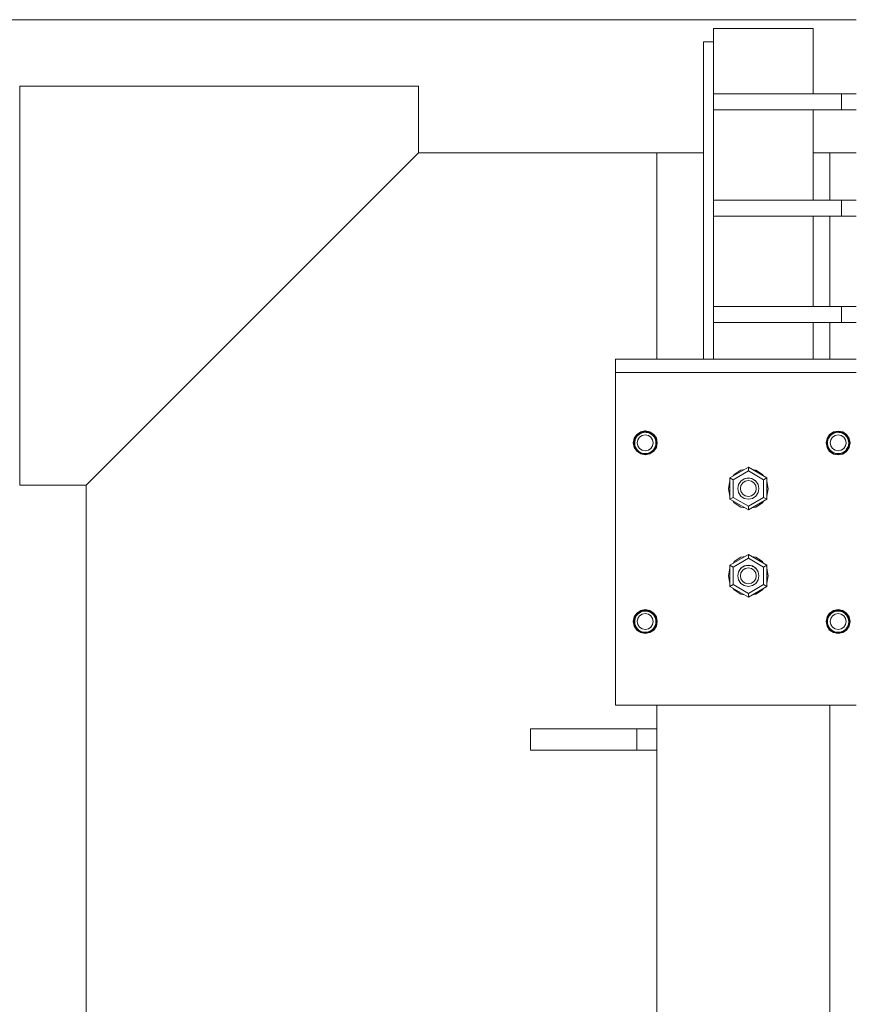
# Model space of a CAD drawing. Header units: millimetres. Extents: x 53056 to 116131, y -669674 to -625124.
# Tile 87 of 168: x 60411 to 61040, y -641746 to -641006. Entities that reach past the tile are written whole.
import ezdxf

# ---------------------------------------------------------------- set-up
doc = ezdxf.new("R2010")
doc.units = ezdxf.units.MM
doc.header["$MEASUREMENT"] = 0
doc.linetypes.add('DGN Style 1', pattern=[536.199087, 0.892178, -535.306909])
for name, color, linetype, lineweight in [('Side Cradle Stbd', 7, 'Continuous', 0), ('Side Cradle Tower', 7, 'Continuous', 0), ('Side Cradle Tower Rail Frame', 7, 'Continuous', 0)]:
    doc.layers.add(name, color=color, linetype=linetype, lineweight=lineweight)

# ---------------------------------------------------------------- blocks, each defined once
blk = doc.blocks.new('*U55')
at = {"layer": 'Side Cradle Stbd', "color": 7, "linetype": 'Continuous', "lineweight": 0}
for p, q in [((-23554.07, 6393.67), (-24354.4, 6393.67)), ((-23704.07, 6293.67), (-23883.18, 6293.67)), ((-24133.18, 4679.1), (-24133.18, 6043.67))]:
    blk.add_line(p, q, dxfattribs=at)
at = {"layer": 'Side Cradle Stbd', "color": 7, "linetype": 'Continuous', "lineweight": 0, "flags": 128}
blk.add_lwpolyline([(-23883.18, 6343.67), (-24183.18, 6343.67), (-24183.18, 6043.67), (-24133.18, 6043.67), (-23883.18, 6293.67), (-23883.18, 6343.67)], dxfattribs=at)
at = {"layer": 'Side Cradle Tower', "color": 7, "linetype": 'Continuous', "lineweight": 0}
for p, q in [((-23661.43, 6387), (-23661.43, 6338)), ((-23586.43, 6387), (-23586.43, 6338)), ((-23669.07, 6377), (-23669.07, 6138.28)), ((-23661.43, 6338), (-23661.43, 6326)), ((-23565.23, 6338), (-23565.23, 6326)), ((-23661.43, 6326), (-23661.43, 6258)), ((-23586.43, 6326), (-23586.43, 6258)), ((-23661.43, 6258), (-23661.43, 6246)), ((-23565.23, 6258), (-23565.23, 6246)), ((-23661.43, 6246), (-23661.43, 6178)), ((-23586.43, 6246), (-23586.43, 6178)), ((-23661.43, 6178), (-23661.43, 6166)), ((-23565.23, 6178), (-23565.23, 6166)), ((-23661.43, 6166), (-23661.43, 6138.28)), ((-23586.43, 6166), (-23586.43, 6138.28)), ((-23735.25, 6138.28), (-23728.5, 6138.28)), ((-23735.25, 6138.28), (-23735.25, 6138.28)), ((-23728.5, 6138.28), (-23554.07, 6138.28)), ((-23728.5, 6138.28), (-23674, 6138.28)), ((-23728.5, 6128.28), (-23674, 6128.28)), ((-23718.41, 6081.13), (-23719.35, 6079.9)), ((-23718.41, 6081.13), (-23718.41, 6081.13)), ((-23718.36, 6081.05), (-23718.35, 6081.06)), ((-23715.82, 6082.86), (-23717.46, 6081.84)), ((-23715.82, 6082.86), (-23715.81, 6082.86)), ((-23715.81, 6082.86), (-23715.16, 6082.99)), ((-23715.77, 6082.75), (-23715.77, 6082.75)), ((-23712.75, 6081.45), (-23715.05, 6080.99)), ((-23714.19, 6083.24), (-23712.75, 6083.37)), ((-23709.5, 6083.32), (-23712.75, 6083.97)), ((-23712.17, 6083.35), (-23712.75, 6083.37)), ((-23712.17, 6083.35), (-23710.75, 6083.12)), ((-23709.7, 6082.76), (-23709.69, 6082.76)), ((-23707.11, 6081.02), (-23707.11, 6081.02)), ((-23707.11, 6081.02), (-23706.35, 6080.17)), ((-23707.1, 6081.13), (-23707.09, 6081.13)), ((-23706.35, 6080.17), (-23707.1, 6081.13)), ((-23573.41, 6081.13), (-23574.35, 6079.9)), ((-23573.41, 6081.13), (-23573.41, 6081.13)), ((-23573.36, 6081.05), (-23573.35, 6081.06)), ((-23570.82, 6082.86), (-23572.46, 6081.84)), ((-23570.82, 6082.86), (-23570.81, 6082.86)), ((-23570.81, 6082.86), (-23570.16, 6082.99)), ((-23570.77, 6082.75), (-23570.77, 6082.75)), ((-23567.75, 6081.45), (-23570.05, 6080.99)), ((-23569.19, 6083.24), (-23567.75, 6083.37)), ((-23567.17, 6083.35), (-23567.75, 6083.37)), ((-23567.17, 6083.35), (-23565.75, 6083.12)), ((-23564.7, 6082.76), (-23564.69, 6082.76)), ((-23564.5, 6083.32), (-23561.74, 6081.48)), ((-23562.11, 6081.02), (-23562.11, 6081.02)), ((-23562.11, 6081.02), (-23561.35, 6080.17)), ((-23562.1, 6081.13), (-23562.09, 6081.13)), ((-23561.35, 6080.17), (-23562.1, 6081.13)), ((-23559.44, 6078.82), (-23561.39, 6081.74)), ((-23721.75, 6075.47), (-23721.07, 6072.03)), ((-23721.25, 6075.47), (-23721.25, 6075.47)), ((-23720.73, 6075.37), (-23720.73, 6075.45)), ((-23720.73, 6075.37), (-23720.73, 6075.37)), ((-23705.39, 6078.42), (-23705.39, 6078.42)), ((-23705.39, 6078.42), (-23705.12, 6077.78)), ((-23705.36, 6078.53), (-23705.36, 6078.53)), ((-23705.12, 6077.78), (-23705.36, 6078.53)), ((-23704.77, 6075.38), (-23704.77, 6075.37)), ((-23704.77, 6075.37), (-23704.76, 6075.12)), ((-23704.25, 6075.47), (-23704.25, 6075.47)), ((-23575.73, 6075.37), (-23575.73, 6075.45)), ((-23575.73, 6075.37), (-23575.73, 6075.37)), ((-23560.39, 6078.42), (-23560.39, 6078.42)), ((-23560.39, 6078.42), (-23560.12, 6077.78)), ((-23560.36, 6078.53), (-23560.36, 6078.53)), ((-23560.12, 6077.78), (-23560.36, 6078.53)), ((-23559.77, 6075.38), (-23559.77, 6075.37)), ((-23559.77, 6075.37), (-23559.76, 6075.12)), ((-23559.25, 6075.47), (-23559.25, 6075.47)), ((-23573.76, 6069.47), (-23571.01, 6067.62)), ((-23635.25, 6057.09), (-23649.11, 6049.09)), ((-23621.4, 6049.09), (-23635.25, 6057.09)), ((-23635.25, 6054.32), (-23635.25, 6057.09)), ((-23646.71, 6047.71), (-23635.25, 6054.32)), ((-23623.8, 6047.71), (-23635.25, 6054.32)), ((-23649.11, 6049.09), (-23649.11, 6033.09)), ((-23646.71, 6047.71), (-23649.11, 6049.09)), ((-23646.71, 6034.48), (-23646.71, 6047.71)), ((-23642.66, 6043.96), (-23642.69, 6043.89)), ((-23642.58, 6044.13), (-23642.58, 6044.13)), ((-23640.97, 6046.56), (-23641.17, 6046.35)), ((-23640.84, 6046.69), (-23640.84, 6046.69)), ((-23638.28, 6048.41), (-23638.28, 6048.41)), ((-23635.8, 6048.97), (-23635.8, 6048.98)), ((-23634.7, 6048.97), (-23635.22, 6048.99)), ((-23632.19, 6048.39), (-23632.27, 6048.4)), ((-23632.2, 6048.37), (-23632.2, 6048.38)), ((-23632.17, 6048.37), (-23632.19, 6048.39)), ((-23631.85, 6048.25), (-23632.16, 6048.37)), ((-23630.06, 6047.06), (-23629.64, 6046.7)), ((-23629.61, 6046.67), (-23629.61, 6046.68)), ((-23627.89, 6044.06), (-23627.89, 6044.06)), ((-23627.89, 6044.06), (-23627.79, 6043.79)), ((-23627.8, 6043.82), (-23627.83, 6043.92)), ((-23621.4, 6049.09), (-23623.8, 6047.71)), ((-23623.8, 6034.48), (-23623.8, 6047.71)), ((-23621.4, 6033.09), (-23621.4, 6049.09)), ((-23650.25, 6041), (-23650.25, 6041)), ((-23643.23, 6041.19), (-23643.25, 6041.09)), ((-23642.64, 6038.03), (-23643.25, 6041.09)), ((-23643.25, 6041.09), (-23643.25, 6041.09)), ((-23643.24, 6041.05), (-23643.24, 6041.09)), ((-23643.17, 6041.48), (-23643.23, 6041.2)), ((-23637.55, 6035.55), (-23635.25, 6035.09)), ((-23627.25, 6041.09), (-23627.29, 6041.27)), ((-23627.26, 6041.04), (-23627.29, 6041.17)), ((-23627.29, 6041.17), (-23627.26, 6041.04)), ((-23627.28, 6040.98), (-23627.26, 6041.05)), ((-23627.28, 6041), (-23627.28, 6041.01)), ((-23627.28, 6041), (-23627.28, 6040.94)), ((-23627.25, 6041.09), (-23627.25, 6041.09)), ((-23620.25, 6041), (-23620.25, 6041)), ((-23646.71, 6034.48), (-23649.11, 6033.09)), ((-23649.11, 6033.08), (-23649.11, 6033.09)), ((-23649.11, 6033.09), (-23635.25, 6025.09)), ((-23649.11, 6033.08), (-23635.26, 6025.09)), ((-23645.86, 6030.39), (-23646.75, 6031.72)), ((-23646.32, 6031.07), (-23646.75, 6031.72)), ((-23635.25, 6027.86), (-23646.71, 6034.48)), ((-23635.25, 6027.86), (-23623.8, 6034.48)), ((-23635.25, 6025.09), (-23621.4, 6033.09)), ((-23635.25, 6025.08), (-23621.4, 6033.08)), ((-23635.25, 6025.09), (-23635.25, 6027.86)), ((-23629.51, 6027.14), (-23632.84, 6026.48)), ((-23629.52, 6027.14), (-23632.84, 6026.47)), ((-23623.75, 6031.72), (-23624.19, 6031.07)), ((-23621.4, 6033.09), (-23623.8, 6034.48)), ((-23621.4, 6033.08), (-23621.4, 6033.09)), ((-23635.26, 6025.09), (-23635.25, 6025.08)), ((-23635.25, 6025.08), (-23635.25, 6025.09)), ((-23635.25, 5991.48), (-23649.11, 5983.48)), ((-23635.25, 5991.47), (-23649.11, 5983.47)), ((-23640.99, 5989.42), (-23637.66, 5990.09)), ((-23640.99, 5989.42), (-23637.66, 5990.08)), ((-23635.25, 5991.48), (-23635.25, 5991.47)), ((-23635.25, 5991.47), (-23635.25, 5991.48)), ((-23621.4, 5983.48), (-23635.25, 5991.47)), ((-23621.4, 5983.47), (-23635.25, 5991.47)), ((-23635.25, 5991.47), (-23635.25, 5988.7)), ((-23649.11, 5983.48), (-23649.11, 5983.47)), ((-23649.11, 5983.47), (-23649.11, 5967.47)), ((-23649.11, 5983.47), (-23646.71, 5982.08)), ((-23635.25, 5988.7), (-23646.71, 5982.08)), ((-23639.18, 5982.28), (-23638.31, 5982.73)), ((-23638.31, 5982.73), (-23638.28, 5982.74)), ((-23638.28, 5982.74), (-23638.28, 5982.74)), ((-23638.25, 5982.76), (-23637.28, 5983.07)), ((-23636.65, 5983.19), (-23635.63, 5983.33)), ((-23635.63, 5983.33), (-23635.25, 5983.32)), ((-23635.25, 5988.7), (-23623.8, 5982.08)), ((-23635.25, 5983.32), (-23634.39, 5983.3)), ((-23634.39, 5983.3), (-23634.39, 5983.3)), ((-23634.39, 5983.3), (-23632.96, 5983.01)), ((-23632.96, 5983.01), (-23632.23, 5982.73)), ((-23632.23, 5982.73), (-23632.2, 5982.71)), ((-23632.2, 5982.71), (-23632.2, 5982.71)), ((-23632.2, 5982.71), (-23631.8, 5982.56)), ((-23624.64, 5986.17), (-23623.75, 5984.84)), ((-23623.8, 5982.08), (-23621.4, 5983.47)), ((-23621.4, 5983.48), (-23621.4, 5983.47)), ((-23621.4, 5967.47), (-23621.4, 5983.47)), ((-23650.25, 5975.56), (-23650.25, 5975.57)), ((-23646.71, 5982.08), (-23646.71, 5968.86)), ((-23643.22, 5975.61), (-23643.25, 5975.47)), ((-23643.25, 5975.47), (-23643.25, 5975.47)), ((-23643.25, 5975.47), (-23643.24, 5975.41)), ((-23643.24, 5975.43), (-23643.22, 5975.61)), ((-23643.24, 5975.41), (-23643.24, 5975.43)), ((-23643.13, 5976.08), (-23643.22, 5975.61)), ((-23642.64, 5978.53), (-23642.72, 5978.17)), ((-23642.58, 5978.47), (-23642.37, 5978.94)), ((-23642.58, 5978.47), (-23642.58, 5978.47)), ((-23641.3, 5980.55), (-23640.89, 5980.98)), ((-23640.89, 5980.98), (-23640.84, 5981.02)), ((-23640.84, 5981.03), (-23640.54, 5981.35)), ((-23640.84, 5981.03), (-23640.84, 5981.02)), ((-23640.54, 5981.35), (-23640.21, 5981.59)), ((-23630.28, 5981.58), (-23629.64, 5981.04)), ((-23630.28, 5981.58), (-23629.64, 5981.04)), ((-23629.64, 5981.04), (-23629.61, 5981.01)), ((-23629.61, 5981.01), (-23629.61, 5981.01)), ((-23629.61, 5981.01), (-23629.6, 5981)), ((-23629.6, 5981), (-23629.17, 5980.48)), ((-23628.04, 5978.8), (-23627.92, 5978.47)), ((-23627.92, 5978.47), (-23627.89, 5978.4)), ((-23627.89, 5978.39), (-23627.89, 5978.4)), ((-23627.89, 5978.39), (-23627.77, 5978.09)), ((-23627.86, 5978.53), (-23627.25, 5975.47)), ((-23627.77, 5978.09), (-23627.86, 5978.53)), ((-23627.29, 5975.66), (-23627.29, 5975.43)), ((-23627.25, 5975.47), (-23627.29, 5975.66)), ((-23627.29, 5975.43), (-23627.28, 5975.34)), ((-23627.28, 5975.32), (-23627.25, 5975.47)), ((-23627.28, 5975.34), (-23627.28, 5975.34)), ((-23627.28, 5975.34), (-23627.28, 5975.32)), ((-23627.25, 5975.47), (-23627.25, 5975.47)), ((-23623.8, 5982.08), (-23623.8, 5968.86)), ((-23649.11, 5967.47), (-23646.71, 5968.86)), ((-23646.71, 5968.86), (-23635.25, 5962.24)), ((-23637.55, 5969.89), (-23635.25, 5969.43)), ((-23623.8, 5968.86), (-23635.25, 5962.24)), ((-23623.8, 5968.86), (-23621.4, 5967.47)), ((-23649.11, 5967.47), (-23635.25, 5959.47)), ((-23635.25, 5959.47), (-23621.4, 5967.47)), ((-23635.25, 5962.24), (-23635.25, 5959.47)), ((-23735.25, 5878.28), (-23735.25, 5950.06)), ((-23718.41, 5946.74), (-23719.35, 5945.52)), ((-23718.41, 5946.74), (-23718.41, 5946.74)), ((-23718.36, 5946.67), (-23718.35, 5946.67)), ((-23715.82, 5948.47), (-23717.46, 5947.45)), ((-23715.82, 5948.47), (-23715.81, 5948.48)), ((-23715.81, 5948.48), (-23715.16, 5948.61)), ((-23715.77, 5948.36), (-23715.77, 5948.36)), ((-23712.75, 5947.06), (-23715.05, 5946.6)), ((-23714.19, 5948.85), (-23712.75, 5948.99)), ((-23712.17, 5948.96), (-23712.75, 5948.99)), ((-23712.17, 5948.96), (-23710.75, 5948.73)), ((-23709.7, 5948.37), (-23709.69, 5948.37)), ((-23706.39, 5947.43), (-23709.31, 5949.38)), ((-23707.11, 5946.63), (-23707.11, 5946.63)), ((-23707.11, 5946.63), (-23706.35, 5945.78)), ((-23707.1, 5946.74), (-23707.09, 5946.74)), ((-23706.35, 5945.78), (-23707.1, 5946.74)), ((-23573.41, 5946.74), (-23574.35, 5945.51)), ((-23573.41, 5946.74), (-23573.41, 5946.74)), ((-23573.36, 5946.66), (-23573.35, 5946.66)), ((-23570.82, 5948.47), (-23572.46, 5947.45)), ((-23570.82, 5948.47), (-23570.81, 5948.47)), ((-23570.81, 5948.47), (-23570.16, 5948.6)), ((-23570.77, 5948.35), (-23570.77, 5948.35)), ((-23567.75, 5947.06), (-23570.05, 5946.6)), ((-23569.19, 5948.85), (-23567.75, 5948.98)), ((-23567.17, 5948.96), (-23567.75, 5948.98)), ((-23567.17, 5948.96), (-23565.75, 5948.73)), ((-23564.7, 5948.37), (-23564.69, 5948.37)), ((-23562.11, 5946.63), (-23562.11, 5946.62)), ((-23562.11, 5946.62), (-23561.35, 5945.78)), ((-23562.1, 5946.74), (-23562.09, 5946.74)), ((-23561.35, 5945.78), (-23562.1, 5946.74)), ((-23561.74, 5947.09), (-23559.9, 5944.34)), ((-23721.25, 5941.08), (-23721.25, 5941.08)), ((-23720.73, 5940.99), (-23720.73, 5941.06)), ((-23720.73, 5940.99), (-23720.73, 5940.98)), ((-23705.39, 5944.04), (-23705.39, 5944.03)), ((-23705.39, 5944.03), (-23705.12, 5943.39)), ((-23705.36, 5944.15), (-23705.36, 5944.14)), ((-23705.12, 5943.39), (-23705.36, 5944.15)), ((-23704.77, 5940.99), (-23704.77, 5940.98)), ((-23704.77, 5940.98), (-23704.76, 5940.73)), ((-23704.25, 5941.08), (-23704.25, 5941.08)), ((-23576.75, 5941.06), (-23576.07, 5944.5)), ((-23576.25, 5941.08), (-23576.25, 5941.08)), ((-23575.73, 5940.98), (-23575.73, 5941.06)), ((-23575.73, 5940.98), (-23575.73, 5940.98)), ((-23560.39, 5944.03), (-23560.39, 5944.03)), ((-23560.39, 5944.03), (-23560.12, 5943.39)), ((-23560.36, 5944.14), (-23560.36, 5944.14)), ((-23560.12, 5943.39), (-23560.36, 5944.14)), ((-23559.77, 5940.98), (-23559.77, 5940.98)), ((-23559.77, 5940.98), (-23559.76, 5940.72)), ((-23559.25, 5941.08), (-23559.25, 5941.08)), ((-23709.5, 5933.23), (-23712.75, 5932.58)), ((-23567.75, 5932.59), (-23564.5, 5933.23)), ((-23728.5, 5878.28), (-23735.25, 5878.28))]:
    blk.add_line(p, q, dxfattribs=at)
at = {"layer": 'Side Cradle Tower', "color": 7, "linetype": 'Continuous', "lineweight": 0, "flags": 128}
for points in [[(-23661.43, 6387), (-23661.43, 6387), (-23586.43, 6387), (-23586.43, 6387)], [(-23669.07, 6377), (-23669.07, 6377), (-23661.43, 6377)], [(-23661.43, 6338), (-23661.43, 6338), (-23565.23, 6338), (-23554.07, 6338)], [(-23661.43, 6326), (-23661.43, 6326), (-23565.23, 6326), (-23554.07, 6326)], [(-23661.43, 6258), (-23661.43, 6258), (-23565.23, 6258), (-23554.07, 6258)], [(-23661.43, 6246), (-23661.43, 6246), (-23565.23, 6246), (-23554.07, 6246)], [(-23661.43, 6178), (-23661.43, 6178), (-23565.23, 6178), (-23554.07, 6178)], [(-23661.43, 6166), (-23661.43, 6166), (-23565.23, 6166), (-23554.07, 6166)], [(-23735.25, 6138.28), (-23735.25, 6138.28), (-23735.25, 6128.28)], [(-23728.5, 6138.28), (-23735.25, 6138.28), (-23735.25, 6138.28)], [(-23554.07, 6138.28), (-23601.5, 6138.28), (-23674, 6138.28)], [(-23728.5, 6128.28), (-23735.25, 6128.28), (-23735.25, 6084.42), (-23735.25, 6058.23), (-23735.25, 6008.26), (-23735.25, 5958.25), (-23735.25, 5950.06)], [(-23554.07, 6128.28), (-23601.5, 6128.28), (-23674, 6128.28)], [(-23721.75, 6075.47), (-23721.07, 6078.92), (-23719.12, 6081.84), (-23716.2, 6083.79), (-23713, 6084.42), (-23712.75, 6084.47), (-23712.5, 6084.42), (-23709.31, 6083.79), (-23706.39, 6081.84), (-23704.44, 6078.92), (-23703.75, 6075.47), (-23704.44, 6072.03), (-23706.39, 6069.11), (-23709.31, 6067.16), (-23712.75, 6066.47), (-23716.2, 6067.16), (-23719.12, 6069.11), (-23721.07, 6072.03)], [(-23712.75, 6083.97), (-23716.01, 6083.32), (-23718.76, 6081.48), (-23720.61, 6078.72), (-23721.25, 6075.47), (-23721.25, 6075.47)], [(-23719.35, 6079.9), (-23719.35, 6079.9), (-23720.06, 6078.63), (-23720.11, 6078.5), (-23720.11, 6078.5)], [(-23719.35, 6079.9), (-23718.57, 6080.87), (-23718.4, 6081.02), (-23718.36, 6081.05)], [(-23712.75, 6081.45), (-23710.46, 6080.99), (-23708.51, 6079.69), (-23707.21, 6077.75), (-23706.75, 6075.45), (-23707.21, 6073.15), (-23708.51, 6071.21), (-23710.46, 6069.91), (-23712.75, 6069.45), (-23715.05, 6069.91), (-23716.99, 6071.21), (-23718.3, 6073.15), (-23718.75, 6075.45), (-23718.3, 6077.75), (-23716.99, 6079.69), (-23715.05, 6080.99)], [(-23718.41, 6081.13), (-23718.41, 6081.13), (-23717.83, 6081.52)], [(-23717.48, 6081.83), (-23717.48, 6081.83), (-23718.36, 6081.05), (-23718.36, 6081.05)], [(-23717.48, 6081.83), (-23716.42, 6082.48), (-23715.8, 6082.73), (-23715.77, 6082.75)], [(-23715.82, 6082.86), (-23715.81, 6082.86), (-23715.82, 6082.86)], [(-23714.19, 6083.24), (-23714.19, 6083.24), (-23715.07, 6083.03), (-23715.77, 6082.75), (-23715.77, 6082.75)], [(-23710.75, 6083.12), (-23712.75, 6083.47), (-23714.19, 6083.24)], [(-23712.76, 6083.47), (-23712.75, 6083.47), (-23712.75, 6083.47)], [(-23709.69, 6082.76), (-23709.69, 6082.76), (-23709.72, 6082.77), (-23710.75, 6083.12)], [(-23710.44, 6083.01), (-23709.69, 6082.86), (-23709.69, 6082.86)], [(-23708.3, 6082.02), (-23709.69, 6082.86), (-23709.68, 6082.86)], [(-23709.69, 6082.76), (-23709.57, 6082.71), (-23708.3, 6082.02)], [(-23704.25, 6075.47), (-23704.25, 6075.47), (-23704.9, 6078.72), (-23706.74, 6081.48), (-23709.5, 6083.32)], [(-23707.11, 6081.02), (-23707.11, 6081.02), (-23707.15, 6081.06), (-23707.32, 6081.25), (-23708.3, 6082.02), (-23708.3, 6082.02)], [(-23707.6, 6081.47), (-23707.1, 6081.13), (-23707.09, 6081.13)], [(-23705.39, 6078.42), (-23705.39, 6078.42), (-23705.42, 6078.49), (-23705.68, 6079.12), (-23706.35, 6080.17), (-23706.35, 6080.17)], [(-23559.44, 6078.82), (-23558.75, 6075.37), (-23559.44, 6071.93), (-23561.39, 6069.01), (-23564.31, 6067.06), (-23567.75, 6066.37), (-23571.2, 6067.06), (-23574.12, 6069.01), (-23576.07, 6071.93), (-23576.75, 6075.37), (-23576.07, 6078.82), (-23574.12, 6081.74), (-23571.2, 6083.69), (-23567.75, 6084.37), (-23564.31, 6083.69), (-23561.39, 6081.74)], [(-23564.5, 6083.32), (-23567.75, 6083.97), (-23571.01, 6083.32), (-23573.76, 6081.48), (-23575.61, 6078.72), (-23576.25, 6075.47), (-23576.25, 6075.47)], [(-23574.35, 6079.9), (-23574.35, 6079.9), (-23575.06, 6078.63), (-23575.11, 6078.5), (-23575.11, 6078.5)], [(-23574.35, 6079.9), (-23573.57, 6080.87), (-23573.4, 6081.02), (-23573.36, 6081.05)], [(-23567.75, 6081.45), (-23565.46, 6080.99), (-23563.51, 6079.69), (-23562.21, 6077.75), (-23561.75, 6075.45), (-23562.21, 6073.15), (-23563.51, 6071.21), (-23565.46, 6069.91), (-23567.75, 6069.45), (-23570.05, 6069.91), (-23571.99, 6071.21), (-23573.3, 6073.15), (-23573.75, 6075.45), (-23573.3, 6077.75), (-23571.99, 6079.69), (-23570.05, 6080.99)], [(-23573.41, 6081.13), (-23573.41, 6081.13), (-23572.83, 6081.52)], [(-23572.48, 6081.83), (-23572.48, 6081.83), (-23573.36, 6081.05), (-23573.36, 6081.05)], [(-23572.48, 6081.83), (-23571.42, 6082.48), (-23570.8, 6082.73), (-23570.77, 6082.75)], [(-23570.82, 6082.86), (-23570.81, 6082.86), (-23570.82, 6082.86)], [(-23569.19, 6083.24), (-23569.19, 6083.24), (-23570.07, 6083.03), (-23570.77, 6082.75), (-23570.77, 6082.75)], [(-23565.75, 6083.12), (-23567.75, 6083.47), (-23569.19, 6083.24)], [(-23567.76, 6083.47), (-23567.75, 6083.47), (-23567.75, 6083.47)], [(-23564.69, 6082.76), (-23564.69, 6082.76), (-23564.72, 6082.77), (-23565.75, 6083.12)], [(-23565.44, 6083.01), (-23564.69, 6082.86), (-23564.69, 6082.86)], [(-23563.3, 6082.02), (-23564.69, 6082.86), (-23564.68, 6082.86)], [(-23564.69, 6082.76), (-23564.57, 6082.71), (-23563.3, 6082.02)], [(-23562.11, 6081.02), (-23562.11, 6081.02), (-23562.15, 6081.06), (-23562.32, 6081.25), (-23563.3, 6082.02), (-23563.3, 6082.02)], [(-23562.6, 6081.47), (-23562.1, 6081.13), (-23562.09, 6081.13)], [(-23559.25, 6075.47), (-23559.25, 6075.47), (-23559.9, 6078.72), (-23561.74, 6081.48)], [(-23560.39, 6078.42), (-23560.39, 6078.42), (-23560.42, 6078.49), (-23560.68, 6079.12), (-23561.35, 6080.17), (-23561.35, 6080.17)], [(-23721.25, 6075.47), (-23720.61, 6072.22), (-23718.76, 6069.47), (-23716.01, 6067.62), (-23712.75, 6066.98), (-23709.5, 6067.62), (-23706.74, 6069.47), (-23704.9, 6072.22), (-23704.25, 6075.47)], [(-23721.25, 6075.47), (-23720.61, 6072.22), (-23718.76, 6069.46), (-23716.01, 6067.62), (-23712.75, 6066.97), (-23709.5, 6067.62), (-23706.74, 6069.46), (-23704.9, 6072.22), (-23704.25, 6075.47)], [(-23720.73, 6075.35), (-23720.75, 6075.47), (-23720.73, 6075.6)], [(-23720.73, 6076.03), (-23720.47, 6077.46), (-23720.47, 6077.46)], [(-23720.73, 6075.45), (-23720.73, 6075.45), (-23720.73, 6076.03)], [(-23704.76, 6075.12), (-23704.76, 6075.12), (-23704.89, 6073.88), (-23705.29, 6072.48), (-23705.34, 6072.38), (-23705.37, 6072.32), (-23705.83, 6071.37), (-23706.67, 6070.18), (-23707.07, 6069.77), (-23707.11, 6069.73), (-23707.55, 6069.3), (-23708.73, 6068.46), (-23709.67, 6068.01), (-23709.7, 6067.99), (-23709.85, 6067.92), (-23711.25, 6067.52), (-23712.48, 6067.38), (-23712.75, 6067.39), (-23712.75, 6067.39), (-23713.93, 6067.46), (-23715.14, 6067.74), (-23715.8, 6068.01), (-23715.83, 6068.02), (-23716.49, 6068.3), (-23717.54, 6068.96), (-23718.39, 6069.73), (-23718.43, 6069.77), (-23718.62, 6069.93), (-23719.39, 6070.91), (-23720.09, 6072.18), (-23720.13, 6072.32), (-23720.16, 6072.38), (-23720.49, 6073.35), (-23720.73, 6074.79), (-23720.73, 6075.37), (-23720.73, 6075.37)], [(-23720.47, 6077.47), (-23720.14, 6078.53), (-23720.14, 6078.53)], [(-23720.47, 6077.46), (-23720.13, 6078.43), (-23720.11, 6078.5)], [(-23720.14, 6078.53), (-23720.14, 6078.53), (-23719.96, 6078.82)], [(-23705.57, 6078.85), (-23705.36, 6078.53), (-23705.36, 6078.53)], [(-23704.77, 6075.37), (-23704.77, 6075.37), (-23704.78, 6075.45), (-23704.84, 6076.57), (-23705.12, 6077.78), (-23705.12, 6077.78)], [(-23704.79, 6075.66), (-23704.75, 6075.47), (-23704.76, 6075.12)], [(-23576.25, 6075.47), (-23575.61, 6072.22), (-23573.76, 6069.47)], [(-23559.25, 6075.47), (-23559.9, 6072.22), (-23561.74, 6069.46), (-23564.5, 6067.62), (-23567.75, 6066.97), (-23571.01, 6067.62), (-23573.76, 6069.46), (-23575.61, 6072.22), (-23576.25, 6075.47)], [(-23575.73, 6075.35), (-23575.75, 6075.47), (-23575.73, 6075.6)], [(-23575.73, 6076.03), (-23575.47, 6077.46), (-23575.47, 6077.46)], [(-23575.73, 6075.45), (-23575.73, 6075.45), (-23575.73, 6076.03)], [(-23559.76, 6075.12), (-23559.76, 6075.12), (-23559.89, 6073.88), (-23560.29, 6072.48), (-23560.34, 6072.38), (-23560.37, 6072.32), (-23560.83, 6071.37), (-23561.67, 6070.18), (-23562.07, 6069.77), (-23562.11, 6069.73), (-23562.55, 6069.3), (-23563.73, 6068.46), (-23564.67, 6068.01), (-23564.7, 6067.99), (-23564.85, 6067.92), (-23566.25, 6067.52), (-23567.48, 6067.38), (-23567.75, 6067.39), (-23567.75, 6067.39), (-23568.93, 6067.46), (-23570.14, 6067.74), (-23570.8, 6068.01), (-23570.83, 6068.02), (-23571.49, 6068.3), (-23572.54, 6068.96), (-23573.39, 6069.73), (-23573.43, 6069.77), (-23573.62, 6069.93), (-23574.39, 6070.91), (-23575.09, 6072.18), (-23575.13, 6072.32), (-23575.16, 6072.38), (-23575.49, 6073.35), (-23575.73, 6074.79), (-23575.73, 6075.37), (-23575.73, 6075.37)], [(-23575.47, 6077.47), (-23575.14, 6078.53), (-23575.14, 6078.53)], [(-23575.47, 6077.46), (-23575.13, 6078.43), (-23575.11, 6078.5)], [(-23575.14, 6078.53), (-23575.14, 6078.53), (-23574.96, 6078.82)], [(-23571.01, 6067.62), (-23567.75, 6066.98), (-23564.5, 6067.62), (-23561.74, 6069.47), (-23559.9, 6072.22), (-23559.25, 6075.47)], [(-23560.57, 6078.85), (-23560.36, 6078.53), (-23560.36, 6078.53)], [(-23559.77, 6075.37), (-23559.77, 6075.37), (-23559.78, 6075.45), (-23559.84, 6076.57), (-23560.12, 6077.78), (-23560.12, 6077.78)], [(-23559.79, 6075.66), (-23559.75, 6075.47), (-23559.76, 6075.12)], [(-23646.55, 6050.57), (-23645.86, 6051.6), (-23640.99, 6054.86), (-23638.14, 6055.42)], [(-23632.36, 6055.42), (-23629.51, 6054.86), (-23624.65, 6051.6), (-23623.95, 6050.57)], [(-23650.25, 6041), (-23650.25, 6041), (-23649.11, 6046.74), (-23649.11, 6046.74)], [(-23650.25, 6041), (-23650.25, 6041), (-23649.62, 6044.18), (-23649.11, 6046.74), (-23649.11, 6046.74)], [(-23627.25, 6041.09), (-23627.86, 6044.15), (-23629.6, 6046.75), (-23632.19, 6048.48), (-23635.25, 6049.09), (-23638.31, 6048.48), (-23640.91, 6046.75), (-23642.64, 6044.15), (-23643.25, 6041.09)], [(-23642.7, 6043.86), (-23642.62, 6044.05), (-23642.58, 6044.13)], [(-23642.44, 6044.46), (-23642.64, 6044.15), (-23642.69, 6043.89)], [(-23642.56, 6044.19), (-23642.64, 6044.06), (-23642.66, 6043.96)], [(-23642.66, 6043.96), (-23642.64, 6044.06), (-23642.55, 6044.19)], [(-23642.58, 6044.13), (-23642.58, 6044.13), (-23642.43, 6044.48)], [(-23637.55, 6035.55), (-23639.49, 6036.85), (-23640.8, 6038.8), (-23641.25, 6041.09), (-23640.8, 6043.39), (-23639.49, 6045.33), (-23637.55, 6046.63), (-23635.25, 6047.09), (-23632.96, 6046.63), (-23631.01, 6045.33), (-23629.71, 6043.39), (-23629.25, 6041.09), (-23629.71, 6038.8), (-23631.01, 6036.85), (-23632.96, 6035.55), (-23635.25, 6035.09)], [(-23641.21, 6046.3), (-23640.89, 6046.64), (-23640.84, 6046.69)], [(-23640.59, 6046.95), (-23640.91, 6046.74), (-23641.17, 6046.35)], [(-23640.97, 6046.56), (-23640.91, 6046.65), (-23640.81, 6046.72)], [(-23640.82, 6046.71), (-23640.91, 6046.65), (-23640.97, 6046.57)], [(-23640.84, 6046.69), (-23640.84, 6046.69), (-23640.57, 6046.97)], [(-23638.92, 6048.07), (-23638.31, 6048.39), (-23638.28, 6048.41)], [(-23637.68, 6048.6), (-23638.31, 6048.48), (-23638.84, 6048.13)], [(-23638.26, 6048.42), (-23638.28, 6048.41), (-23638.31, 6048.4), (-23638.31, 6048.4), (-23638.32, 6048.39), (-23638.84, 6048.13)], [(-23638.28, 6048.41), (-23638.28, 6048.41), (-23638.25, 6048.42), (-23637.62, 6048.62)], [(-23635.98, 6048.95), (-23635.63, 6049), (-23635.25, 6048.98), (-23634.61, 6048.96)], [(-23634.7, 6048.97), (-23635.25, 6049.08), (-23635.8, 6048.97)], [(-23635.28, 6048.99), (-23635.6, 6049), (-23635.8, 6048.97)], [(-23635.28, 6048.99), (-23635.25, 6049), (-23635.22, 6048.99)], [(-23632.78, 6048.6), (-23632.23, 6048.39), (-23632.2, 6048.37), (-23632.2, 6048.37)], [(-23631.85, 6048.25), (-23632.19, 6048.48), (-23632.74, 6048.59)], [(-23632.28, 6048.41), (-23632.19, 6048.39), (-23632.16, 6048.37)], [(-23632.2, 6048.37), (-23631.8, 6048.22), (-23631.79, 6048.22)], [(-23629.34, 6046.36), (-23629.6, 6046.74), (-23630.02, 6047.03)], [(-23629.34, 6046.36), (-23629.59, 6046.65), (-23629.59, 6046.66), (-23629.6, 6046.67), (-23629.61, 6046.68), (-23629.65, 6046.7)], [(-23629.64, 6046.7), (-23629.61, 6046.67), (-23629.61, 6046.67)], [(-23629.61, 6046.67), (-23629.6, 6046.66), (-23629.3, 6046.3)], [(-23628.01, 6044.37), (-23627.92, 6044.13), (-23627.89, 6044.06), (-23627.89, 6044.06)], [(-23627.8, 6043.82), (-23627.86, 6044.15), (-23628, 6044.35)], [(-23627.84, 6043.93), (-23627.86, 6044.06), (-23627.92, 6044.15)], [(-23627.92, 6044.15), (-23627.86, 6044.06), (-23627.83, 6043.92)], [(-23621.4, 6046.74), (-23621.39, 6046.74), (-23620.25, 6041), (-23620.25, 6041)], [(-23621.39, 6046.74), (-23621.39, 6046.74), (-23621.39, 6046.72), (-23621, 6044.73), (-23620.25, 6041)], [(-23649.11, 6035.25), (-23649.11, 6035.26), (-23650.25, 6041)], [(-23649.11, 6035.26), (-23649.11, 6035.26), (-23649.19, 6035.64), (-23650.25, 6041), (-23650.25, 6041)], [(-23643.24, 6041.09), (-23643.24, 6041.09), (-23643.23, 6041.2)], [(-23643.24, 6041.1), (-23643.24, 6041.09), (-23643.24, 6041.05)], [(-23642.64, 6038.03), (-23640.91, 6035.43), (-23638.31, 6033.7), (-23635.25, 6033.09), (-23632.19, 6033.7), (-23629.6, 6035.43), (-23627.86, 6038.03), (-23627.25, 6041.09), (-23627.25, 6041.09)], [(-23627.29, 6041.28), (-23627.29, 6041.09), (-23627.28, 6041), (-23627.28, 6041)], [(-23620.25, 6041), (-23621.39, 6035.26), (-23621.4, 6035.25)], [(-23620.25, 6041), (-23620.25, 6041), (-23620.25, 6040.99), (-23621.39, 6035.26), (-23621.4, 6035.25)], [(-23637.66, 6026.48), (-23640.99, 6027.14), (-23645.86, 6030.39), (-23646.75, 6031.72)], [(-23641, 6027.14), (-23645.86, 6030.39), (-23645.86, 6030.39)], [(-23637.66, 6026.47), (-23640.99, 6027.14), (-23641, 6027.14)], [(-23623.76, 6031.72), (-23624.65, 6030.39), (-23629.51, 6027.14)], [(-23624.65, 6030.39), (-23629.51, 6027.14), (-23629.51, 6027.14)], [(-23623.75, 6031.72), (-23624.65, 6030.39), (-23624.65, 6030.39)], [(-23632.84, 5990.09), (-23629.51, 5989.42), (-23629.51, 5989.42)], [(-23632.84, 5990.08), (-23629.51, 5989.42), (-23624.65, 5986.17), (-23623.76, 5984.84)], [(-23646.75, 5984.84), (-23645.86, 5986.17), (-23640.99, 5989.42)], [(-23646.75, 5984.84), (-23645.86, 5986.17), (-23645.86, 5986.17)], [(-23645.86, 5986.17), (-23640.99, 5989.42), (-23640.99, 5989.42)], [(-23627.86, 5978.53), (-23629.6, 5981.13), (-23632.19, 5982.86), (-23635.25, 5983.47), (-23638.31, 5982.86), (-23640.91, 5981.13), (-23642.64, 5978.53), (-23643.25, 5975.47), (-23643.25, 5975.47)], [(-23639.18, 5982.28), (-23638.31, 5982.73), (-23638.28, 5982.74)], [(-23638.28, 5982.74), (-23638.28, 5982.74), (-23638.25, 5982.76), (-23637.28, 5983.07)], [(-23636.65, 5983.19), (-23635.63, 5983.33), (-23635.25, 5983.32), (-23634.39, 5983.3)], [(-23634.39, 5983.3), (-23634.39, 5983.3), (-23632.96, 5983.01), (-23632.23, 5982.73), (-23632.2, 5982.71), (-23632.2, 5982.71)], [(-23632.2, 5982.71), (-23631.8, 5982.56), (-23631.24, 5982.23)], [(-23629.51, 5989.42), (-23624.65, 5986.17), (-23624.64, 5986.17)], [(-23650.25, 5975.57), (-23649.11, 5981.31), (-23649.11, 5981.31)], [(-23650.25, 5975.56), (-23649.11, 5981.3), (-23649.11, 5981.31)], [(-23649.11, 5969.82), (-23649.11, 5969.82), (-23650.25, 5975.56), (-23650.25, 5975.56)], [(-23650.25, 5975.56), (-23650.04, 5974.49), (-23649.61, 5972.34), (-23649.11, 5969.83), (-23649.11, 5969.83), (-23649.11, 5969.83)], [(-23643.25, 5975.47), (-23642.64, 5972.41), (-23640.91, 5969.81), (-23638.31, 5968.08), (-23635.25, 5967.47), (-23632.19, 5968.08), (-23629.6, 5969.81), (-23627.86, 5972.41), (-23627.25, 5975.47)], [(-23643.24, 5975.43), (-23643.24, 5975.43), (-23643.22, 5975.61)], [(-23642.72, 5978.17), (-23642.62, 5978.39), (-23642.58, 5978.47)], [(-23642.58, 5978.47), (-23642.58, 5978.47), (-23642.37, 5978.94)], [(-23641.3, 5980.55), (-23640.89, 5980.98), (-23640.84, 5981.02)], [(-23637.55, 5969.89), (-23639.49, 5971.19), (-23640.8, 5973.13), (-23641.25, 5975.43), (-23640.8, 5977.73), (-23639.49, 5979.67), (-23637.55, 5980.97), (-23635.25, 5981.43), (-23632.96, 5980.97), (-23631.01, 5979.67), (-23629.71, 5977.73), (-23629.25, 5975.43), (-23629.71, 5973.13), (-23631.01, 5971.19), (-23632.96, 5969.89), (-23635.25, 5969.43)], [(-23640.84, 5981.02), (-23640.84, 5981.02), (-23640.54, 5981.35), (-23640.22, 5981.59)], [(-23629.64, 5981.04), (-23629.61, 5981.01), (-23629.61, 5981.01)], [(-23629.61, 5981.01), (-23629.6, 5981), (-23629.17, 5980.48)], [(-23628.04, 5978.8), (-23627.92, 5978.47), (-23627.89, 5978.39), (-23627.89, 5978.39)], [(-23627.29, 5975.66), (-23627.29, 5975.43), (-23627.28, 5975.34), (-23627.28, 5975.34)], [(-23621.4, 5981.31), (-23621.39, 5981.3), (-23620.25, 5975.56)], [(-23620.25, 5975.56), (-23620.25, 5975.56), (-23621.39, 5969.82), (-23621.4, 5969.82)], [(-23621.39, 5981.3), (-23620.25, 5975.57), (-23620.25, 5975.56)], [(-23621.39, 5969.83), (-23621.39, 5969.83), (-23621, 5971.79), (-23620.25, 5975.56)], [(-23638.14, 5961.14), (-23640.99, 5961.71), (-23645.86, 5964.96), (-23646.55, 5965.99)], [(-23623.95, 5965.99), (-23624.65, 5964.96), (-23629.51, 5961.71), (-23632.36, 5961.14)], [(-23706.39, 5947.43), (-23704.44, 5944.51), (-23703.75, 5941.06), (-23704.44, 5937.62), (-23706.39, 5934.7), (-23709.31, 5932.75), (-23712.75, 5932.06), (-23716.2, 5932.75), (-23719.12, 5934.7), (-23721.07, 5937.62), (-23721.75, 5941.06), (-23721.07, 5944.51), (-23719.12, 5947.43), (-23716.2, 5949.38), (-23712.76, 5950.06), (-23712.75, 5950.06), (-23712.75, 5950.06), (-23709.31, 5949.38)], [(-23704.25, 5941.08), (-23704.25, 5941.08), (-23704.9, 5944.34), (-23706.74, 5947.09), (-23709.5, 5948.94), (-23712.75, 5949.58), (-23716.01, 5948.94), (-23718.76, 5947.09), (-23720.61, 5944.34), (-23721.25, 5941.08), (-23721.25, 5941.08)], [(-23719.35, 5945.51), (-23718.57, 5946.48), (-23718.4, 5946.63), (-23718.36, 5946.67)], [(-23712.75, 5947.06), (-23710.46, 5946.6), (-23708.51, 5945.3), (-23707.21, 5943.36), (-23706.75, 5941.06), (-23707.21, 5938.77), (-23708.51, 5936.82), (-23710.46, 5935.52), (-23712.75, 5935.06), (-23715.05, 5935.52), (-23716.99, 5936.82), (-23718.3, 5938.77), (-23718.75, 5941.06), (-23718.3, 5943.36), (-23716.99, 5945.3), (-23715.05, 5946.6)], [(-23718.41, 5946.74), (-23718.41, 5946.74), (-23717.83, 5947.13)], [(-23717.48, 5947.44), (-23717.48, 5947.44), (-23718.36, 5946.67), (-23718.36, 5946.67)], [(-23717.48, 5947.44), (-23716.42, 5948.09), (-23715.8, 5948.35), (-23715.77, 5948.36)], [(-23715.82, 5948.48), (-23715.81, 5948.48), (-23715.82, 5948.47)], [(-23714.19, 5948.85), (-23714.19, 5948.85), (-23715.07, 5948.64), (-23715.77, 5948.36), (-23715.77, 5948.36)], [(-23710.75, 5948.73), (-23712.75, 5949.09), (-23714.19, 5948.85)], [(-23712.76, 5949.08), (-23712.75, 5949.09), (-23712.75, 5949.08)], [(-23709.69, 5948.37), (-23709.69, 5948.37), (-23709.72, 5948.38), (-23710.75, 5948.73)], [(-23710.44, 5948.63), (-23709.69, 5948.48), (-23709.69, 5948.47)], [(-23708.3, 5947.63), (-23709.69, 5948.48), (-23709.68, 5948.47)], [(-23709.69, 5948.37), (-23709.57, 5948.33), (-23708.3, 5947.63)], [(-23707.11, 5946.63), (-23707.11, 5946.63), (-23707.15, 5946.67), (-23707.32, 5946.86), (-23708.3, 5947.63), (-23708.3, 5947.63)], [(-23707.6, 5947.08), (-23707.1, 5946.74), (-23707.09, 5946.74)], [(-23705.39, 5944.03), (-23705.39, 5944.03), (-23705.42, 5944.1), (-23705.68, 5944.73), (-23706.35, 5945.78), (-23706.35, 5945.78)], [(-23576.75, 5941.06), (-23576.07, 5937.61), (-23574.12, 5934.69), (-23571.2, 5932.74), (-23567.75, 5932.06), (-23564.31, 5932.74), (-23561.39, 5934.69), (-23559.44, 5937.61), (-23558.75, 5941.06), (-23559.44, 5944.5), (-23561.39, 5947.42), (-23564.31, 5949.37), (-23567.75, 5950.06), (-23571.2, 5949.37), (-23574.12, 5947.42), (-23576.07, 5944.5)], [(-23561.74, 5947.09), (-23564.5, 5948.94), (-23567.75, 5949.58), (-23571.01, 5948.94), (-23573.76, 5947.09), (-23575.61, 5944.34), (-23576.25, 5941.08), (-23576.25, 5941.08)], [(-23574.35, 5945.51), (-23573.57, 5946.48), (-23573.4, 5946.63), (-23573.36, 5946.66)], [(-23567.75, 5947.06), (-23565.46, 5946.6), (-23563.51, 5945.3), (-23562.21, 5943.35), (-23561.75, 5941.06), (-23562.21, 5938.76), (-23563.51, 5936.82), (-23565.46, 5935.52), (-23567.75, 5935.06), (-23570.05, 5935.52), (-23571.99, 5936.82), (-23573.3, 5938.76), (-23573.75, 5941.06), (-23573.3, 5943.35), (-23571.99, 5945.3), (-23570.05, 5946.6)], [(-23573.41, 5946.73), (-23573.41, 5946.74), (-23572.83, 5947.12)], [(-23572.48, 5947.44), (-23572.48, 5947.44), (-23573.36, 5946.66), (-23573.36, 5946.66)], [(-23572.48, 5947.44), (-23571.42, 5948.09), (-23570.8, 5948.34), (-23570.77, 5948.35)], [(-23570.82, 5948.47), (-23570.81, 5948.47), (-23570.82, 5948.47)], [(-23569.19, 5948.85), (-23569.19, 5948.85), (-23570.07, 5948.64), (-23570.77, 5948.35), (-23570.77, 5948.35)], [(-23565.75, 5948.73), (-23567.75, 5949.08), (-23569.19, 5948.85)], [(-23567.76, 5949.08), (-23567.75, 5949.08), (-23567.75, 5949.08)], [(-23564.69, 5948.37), (-23564.69, 5948.37), (-23564.72, 5948.37), (-23565.75, 5948.73)], [(-23565.44, 5948.62), (-23564.69, 5948.47), (-23564.69, 5948.47)], [(-23563.3, 5947.63), (-23564.69, 5948.47), (-23564.68, 5948.47)], [(-23564.69, 5948.37), (-23564.57, 5948.32), (-23563.3, 5947.63)], [(-23562.11, 5946.62), (-23562.11, 5946.62), (-23562.15, 5946.66), (-23562.32, 5946.86), (-23563.3, 5947.63), (-23563.3, 5947.63)], [(-23562.6, 5947.07), (-23562.1, 5946.74), (-23562.09, 5946.73)], [(-23560.39, 5944.03), (-23560.39, 5944.03), (-23560.42, 5944.1), (-23560.68, 5944.73), (-23561.35, 5945.78), (-23561.35, 5945.78)], [(-23721.25, 5941.09), (-23720.61, 5937.84), (-23718.76, 5935.08), (-23716.01, 5933.23), (-23712.75, 5932.59), (-23709.5, 5933.23), (-23706.74, 5935.08), (-23704.9, 5937.84), (-23704.25, 5941.08)], [(-23712.75, 5932.58), (-23716.01, 5933.23), (-23718.76, 5935.07), (-23720.61, 5937.83), (-23721.25, 5941.08)], [(-23720.73, 5940.96), (-23720.75, 5941.09), (-23720.73, 5941.21)], [(-23720.73, 5941.64), (-23720.47, 5943.08), (-23720.47, 5943.08)], [(-23720.73, 5941.06), (-23720.73, 5941.06), (-23720.73, 5941.64)], [(-23704.76, 5940.73), (-23704.76, 5940.73), (-23704.89, 5939.49), (-23705.29, 5938.1), (-23705.34, 5937.99), (-23705.37, 5937.93), (-23705.83, 5936.98), (-23706.67, 5935.79), (-23707.07, 5935.38), (-23707.11, 5935.35), (-23707.55, 5934.91), (-23708.73, 5934.07), (-23709.67, 5933.62), (-23709.7, 5933.61), (-23709.85, 5933.53), (-23711.25, 5933.13), (-23712.48, 5932.99), (-23712.75, 5933.01), (-23712.75, 5933.01), (-23713.93, 5933.07), (-23715.14, 5933.35), (-23715.8, 5933.63), (-23715.83, 5933.64), (-23716.49, 5933.91), (-23717.54, 5934.57), (-23718.39, 5935.35), (-23718.43, 5935.38), (-23718.62, 5935.55), (-23719.39, 5936.52), (-23720.09, 5937.79), (-23720.13, 5937.93), (-23720.16, 5937.99), (-23720.49, 5938.97), (-23720.73, 5940.4), (-23720.73, 5940.99), (-23720.73, 5940.99)], [(-23720.47, 5943.08), (-23720.14, 5944.15), (-23720.14, 5944.14)], [(-23720.47, 5943.08), (-23720.13, 5944.04), (-23720.11, 5944.11)], [(-23720.14, 5944.14), (-23720.14, 5944.15), (-23719.96, 5944.43)], [(-23719.35, 5945.51), (-23719.35, 5945.51), (-23720.06, 5944.24), (-23720.11, 5944.11), (-23720.11, 5944.11)], [(-23704.25, 5941.08), (-23704.9, 5937.83), (-23706.74, 5935.07), (-23709.5, 5933.23)], [(-23705.57, 5944.46), (-23705.36, 5944.15), (-23705.36, 5944.14)], [(-23704.77, 5940.98), (-23704.77, 5940.98), (-23704.78, 5941.06), (-23704.84, 5942.18), (-23705.12, 5943.39), (-23705.12, 5943.39)], [(-23704.79, 5941.27), (-23704.75, 5941.09), (-23704.76, 5940.73)], [(-23576.25, 5941.08), (-23575.61, 5937.84), (-23573.76, 5935.08), (-23571.01, 5933.23), (-23567.75, 5932.59)], [(-23559.25, 5941.08), (-23559.9, 5937.83), (-23561.74, 5935.07), (-23564.5, 5933.23), (-23567.75, 5932.58), (-23571.01, 5933.23), (-23573.76, 5935.07), (-23575.61, 5937.83), (-23576.25, 5941.08)], [(-23575.73, 5940.96), (-23575.75, 5941.08), (-23575.73, 5941.21)], [(-23575.73, 5941.64), (-23575.47, 5943.07), (-23575.47, 5943.07)], [(-23575.73, 5941.06), (-23575.73, 5941.06), (-23575.73, 5941.64)], [(-23559.76, 5940.72), (-23559.76, 5940.72), (-23559.89, 5939.49), (-23560.29, 5938.09), (-23560.34, 5937.99), (-23560.37, 5937.93), (-23560.83, 5936.97), (-23561.67, 5935.79), (-23562.07, 5935.38), (-23562.11, 5935.34), (-23562.55, 5934.91), (-23563.73, 5934.07), (-23564.67, 5933.61), (-23564.7, 5933.6), (-23564.85, 5933.53), (-23566.25, 5933.13), (-23567.48, 5932.99), (-23567.75, 5933), (-23567.75, 5933), (-23568.93, 5933.07), (-23570.14, 5933.35), (-23570.8, 5933.62), (-23570.83, 5933.63), (-23571.49, 5933.91), (-23572.54, 5934.57), (-23573.39, 5935.34), (-23573.43, 5935.38), (-23573.62, 5935.54), (-23574.39, 5936.52), (-23575.09, 5937.79), (-23575.13, 5937.92), (-23575.16, 5937.99), (-23575.49, 5938.96), (-23575.73, 5940.4), (-23575.73, 5940.98), (-23575.73, 5940.98)], [(-23575.47, 5943.07), (-23575.14, 5944.14), (-23575.14, 5944.14)], [(-23575.47, 5943.07), (-23575.13, 5944.04), (-23575.11, 5944.11)], [(-23575.14, 5944.14), (-23575.14, 5944.14), (-23574.96, 5944.42)], [(-23574.35, 5945.51), (-23574.35, 5945.51), (-23575.06, 5944.24), (-23575.11, 5944.11), (-23575.11, 5944.11)], [(-23564.5, 5933.23), (-23561.74, 5935.08), (-23559.9, 5937.84), (-23559.25, 5941.09)], [(-23560.57, 5944.46), (-23560.36, 5944.14), (-23560.36, 5944.14)], [(-23559.77, 5940.98), (-23559.77, 5940.98), (-23559.78, 5941.06), (-23559.84, 5942.18), (-23560.12, 5943.39), (-23560.12, 5943.39)], [(-23559.25, 5941.08), (-23559.25, 5941.08), (-23559.9, 5944.34)], [(-23559.79, 5941.26), (-23559.75, 5941.08), (-23559.76, 5940.72)], [(-23728.5, 5878.28), (-23674, 5878.28), (-23601.5, 5878.28), (-23554.07, 5878.28)]]:
    blk.add_lwpolyline(points, dxfattribs=at)
at = {"layer": 'Side Cradle Tower Rail Frame', "color": 7, "linetype": 'Continuous', "lineweight": 0}
for p, q in [((-23704.07, 6293.67), (-23704.07, 6138.28)), ((-23669.07, 6293.67), (-23704.07, 6293.67)), ((-23574.07, 6293.67), (-23586.43, 6293.67)), ((-23574.07, 6258), (-23574.07, 6293.67)), ((-23554.07, 6293.67), (-23574.07, 6293.67)), ((-23574.07, 6178), (-23574.07, 6246)), ((-23574.07, 6138.28), (-23574.07, 6166)), ((-23574.07, 6080.26), (-23574.07, 6081.02)), ((-23574.07, 6069.93), (-23574.07, 6070.51)), ((-23574.07, 5945.87), (-23574.07, 5946.63)), ((-23574.07, 5935.54), (-23574.07, 5936.12)), ((-23704.07, 5878.28), (-23704.07, 5340.55)), ((-23574.07, 5340.55), (-23574.07, 5878.28)), ((-23719.07, 5860.47), (-23799.07, 5860.47)), ((-23799.07, 5844.47), (-23799.07, 5860.47)), ((-23704.07, 5860.47), (-23719.07, 5860.47)), ((-23719.07, 5844.47), (-23719.07, 5860.47)), ((-23799.07, 5844.47), (-23719.07, 5844.47)), ((-23719.07, 5844.47), (-23704.07, 5844.47))]:
    blk.add_line(p, q, dxfattribs=at)

msp = doc.modelspace()

# ---------------------------------------------------------------- block references
at = {"color": 7, "linetype": 'DGN Style 1', "lineweight": 0}
msp.add_blockref('*U55', (84593.95, -647399.35), dxfattribs=at)

doc.saveas('drawing.dxf')
